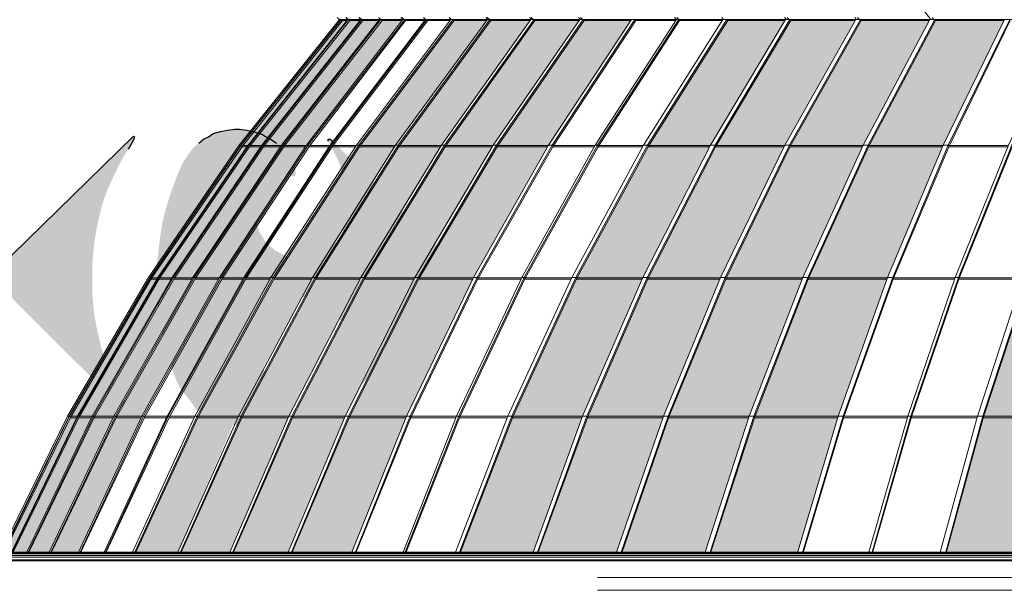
# Model space of a CAD drawing. Header units: millimetres. Extents: x 614675 to 1010864, y -150593 to -87691.
# Tile 64 of 194: x 799028 to 810256, y -114509 to -108002. Entities that reach past the tile are written whole.
import ezdxf

# ---------------------------------------------------------------- set-up
doc = ezdxf.new("R2010")
doc.units = ezdxf.units.MM
doc.header["$LTSCALE"] = 0.05
doc.layers.get('0').update_dxf_attribs({"lineweight": 0})
doc.layers.add('CARREFOUR LOGO', color=160, linetype='Continuous')
doc.layers.add('GLASS 2', color=8, linetype='Continuous', lineweight=0)

# ---------------------------------------------------------------- blocks, each defined once
blk = doc.blocks.new('A$C48F46CC2')
at = {"layer": 'GLASS 2'}
h = blk.add_hatch(color=256, dxfattribs=at)
h.dxf.hatch_style = 1
h.set_gradient(color1=(209, 255, 255), rotation=90, one_color=1, tint=1)
h.paths.add_polyline_path([(-19203, -15855), (-18468, -14323), (-18460, -14306), (-17559, -12743), (-17550, -12727), (-16540, -11234), (-16529, -11219), (-15405, -9793), (-15524, -9793), (-16657, -11219), (-16669, -11234), (-17687, -12727), (-17697, -12743), (-18603, -14306), (-18612, -14323), (-19362, -15855)])
h.paths.add_polyline_path([(6766, -13521), (6721, -12743), (6720, -12727), (6619, -11234), (6618, -11219), (6505, -9793), (5470, -9793), (5505, -11219), (5505, -11234), (5536, -12727), (5537, -12743), (5550, -13521)])
h.paths.add_polyline_path([(-16498, -11219), (-16509, -11234), (-17520, -12727), (-17529, -12743), (-18430, -14306), (-18438, -14323), (-19182, -15855), (-18949, -15855), (-18221, -14323), (-18213, -14306), (-17322, -12743), (-17313, -12727), (-16314, -11234), (-16304, -11219), (-15191, -9793), (-15373, -9793)])
h.paths.add_polyline_path([(-16744, -11219), (-16756, -11234), (-17778, -12727), (-17788, -12743), (-18700, -14306), (-18708, -14323), (-19461, -15855), (-19379, -15855), (-18643, -14323), (-18635, -14306), (-17735, -12743), (-17726, -12727), (-16695, -11234), (-16685, -11219), (-15552, -9793), (-15606, -9793)])
h.paths.add_polyline_path([(-13834, -11219), (-13844, -11234), (-14727, -12727), (-14736, -12743), (-15522, -14306), (-15530, -14323), (-16180, -15855), (-15499, -15855), (-14882, -14323), (-14876, -14306), (-14122, -12743), (-14114, -12727), (-13269, -11234), (-13260, -11219), (-12319, -9793), (-12851, -9793)])
h.paths.add_polyline_path([(-14428, -11219), (-14438, -11234), (-15348, -12727), (-15357, -12743), (-16169, -14306), (-16177, -14323), (-16848, -15855), (-16226, -15855), (-15583, -14323), (-15576, -14306), (-14789, -12743), (-14781, -12727), (-13898, -11234), (-13889, -11219), (-12906, -9793), (-13412, -9793)])
h.paths.add_polyline_path([(-14956, -11219), (-14966, -11234), (-15903, -12727), (-15912, -12743), (-16747, -14306), (-16755, -14323), (-17445, -15855), (-16891, -15855), (-16227, -14323), (-16220, -14306), (-15408, -12743), (-15399, -12727), (-14488, -11234), (-14478, -11219), (-13464, -9793), (-13913, -9793)])
h.paths.add_polyline_path([(-15406, -11219), (-15416, -11234), (-16379, -12727), (-16389, -12743), (-17246, -14306), (-17255, -14323), (-17964, -15855), (-17483, -15855), (-16820, -14323), (-16812, -14306), (-15959, -12743), (-15951, -12727), (-15014, -11234), (-15004, -11219), (-13962, -9793), (-14334, -9793)])
h.paths.add_polyline_path([(2469, -11219), (2468, -11234), (2366, -12727), (2365, -12743), (2275, -14306), (2274, -14323), (2240, -15020), (3512, -15020), (3522, -14323), (3550, -12743), (3550, -12727), (3582, -11234), (3582, -11219), (3617, -9793), (2582, -9793)])
h.paths.add_polyline_path([(1247, -11219), (1245, -11234), (1085, -12727), (1083, -12743), (941, -14306), (940, -14323), (887, -15020), (2164, -15020), (2198, -14323), (2198, -14306), (2289, -12743), (2290, -12727), (2391, -11234), (2392, -11219), (2505, -9793), (1425, -9793)])
h.paths.add_polyline_path([(-185, -12727), (-187, -12743), (-381, -14306), (-383, -14323), (-456, -15020), (810, -15020), (863, -14323), (864, -14306), (1006, -12743), (1008, -12727), (1168, -11234), (1170, -11219), (1348, -9793), (279, -9793), (36, -11219), (34, -11234)])
h.paths.add_polyline_path([(-1669, -14306), (-1671, -14323), (-1767, -15020), (-532, -15020), (-460, -14323), (-458, -14306), (-264, -12743), (-262, -12727), (-44, -11234), (-42, -11219), (201, -9793), (-802, -9793), (-1121, -11219), (-1124, -11234), (-1411, -12727), (-1413, -12743)])
h.paths.add_polyline_path([(-3526, -9793), (-3983, -11219), (-3988, -11234), (-4399, -12727), (-4403, -12743), (-4769, -14306), (-4773, -14323), (-5075, -15855), (-3870, -15855), (-3619, -14323), (-3616, -14306), (-3308, -12743), (-3305, -12727), (-2959, -11234), (-2955, -11219), (-2571, -9793)])
h.paths.add_polyline_path([(-4580, -9793), (-5098, -11219), (-5103, -11234), (-5567, -12727), (-5572, -12743), (-5985, -14306), (-5990, -14323), (-6331, -15855), (-5148, -15855), (-4849, -14323), (-4845, -14306), (-4479, -12743), (-4475, -12727), (-4064, -11234), (-4060, -11219), (-3603, -9793)])
h.paths.add_polyline_path([(-5605, -9793), (-6179, -11219), (-6185, -11234), (-6701, -12727), (-6706, -12743), (-7166, -14306), (-7171, -14323), (-7551, -15855), (-6403, -15855), (-6064, -14323), (-6061, -14306), (-5647, -12743), (-5643, -12727), (-5178, -11234), (-5173, -11219), (-4657, -9793)])
h.paths.add_polyline_path([(-6551, -9793), (-7192, -11219), (-7198, -11234), (-7774, -12727), (-7780, -12743), (-8293, -14306), (-8298, -14323), (-8722, -15855), (-7621, -15855), (-7245, -14323), (-7241, -14306), (-6781, -12743), (-6776, -12727), (-6260, -11234), (-6254, -11219), (-5680, -9793)])
h.paths.add_polyline_path([(-8843, -9793), (-9601, -11219), (-9608, -11234), (-10289, -12727), (-10296, -12743), (-10902, -14306), (-10907, -14323), (-11409, -15855), (-10416, -15855), (-9960, -14323), (-9955, -14306), (-9397, -12743), (-9392, -12727), (-8765, -11234), (-8759, -11219), (-8062, -9793)])
h.paths.add_polyline_path([(-9693, -9793), (-10498, -11219), (-10506, -11234), (-11230, -12727), (-11237, -12743), (-11881, -14306), (-11887, -14323), (-12420, -15855), (-11471, -15855), (-10975, -14323), (-10970, -14306), (-10364, -12743), (-10358, -12727), (-9677, -11234), (-9670, -11219), (-8913, -9793)])
h.paths.add_polyline_path([(-10495, -9793), (-11345, -11219), (-11353, -11234), (-12118, -12727), (-12125, -12743), (-12806, -14306), (-12812, -14323), (-13375, -15855), (-12480, -15855), (-11953, -14323), (-11947, -14306), (-11303, -12743), (-11296, -12727), (-10573, -11234), (-10565, -11219), (-9760, -9793)])
h.paths.add_polyline_path([(-11213, -9793), (-12114, -11219), (-12123, -11234), (-12932, -12727), (-12940, -12743), (-13661, -14306), (-13668, -14323), (-14263, -15855), (-13432, -15855), (-12876, -14323), (-12869, -14306), (-12189, -12743), (-12182, -12727), (-11418, -11234), (-11410, -11219), (-10560, -9793)])
h.paths.add_polyline_path([(8074, -13521), (8003, -12743), (8002, -12727), (7842, -11234), (7840, -11219), (7662, -9793), (6582, -9793), (6695, -11219), (6696, -11234), (6797, -12727), (6798, -12743), (6843, -13521)])
h.paths.add_polyline_path([(25831, -11219), (24693, -9793), (24639, -9793), (25771, -11219), (25782, -11234), (26812, -12727), (26821, -12743), (27722, -14306), (27730, -14323), (28466, -15855), (28548, -15855), (27795, -14323), (27786, -14306), (26875, -12743), (26865, -12727), (25842, -11234)])
h.paths.add_polyline_path([(7917, -11219), (7919, -11234), (8079, -12727), (8080, -12743), (8151, -13521), (9370, -13521), (9273, -12743), (9271, -12727), (9053, -11234), (9051, -11219), (8808, -9793), (7739, -9793)])
h.paths.add_polyline_path([(9130, -11234), (9349, -12727), (9351, -12743), (9447, -13521), (10627, -13521), (10500, -12743), (10497, -12727), (10211, -11234), (10208, -11219), (9889, -9793), (8885, -9793), (9128, -11219)])
h.paths.add_polyline_path([(-18187, -14323), (-18923, -15855), (-18618, -15855), (-17903, -14323), (-17895, -14306), (-17020, -12743), (-17011, -12727), (-16029, -11234), (-16019, -11219), (-14926, -9793), (-15155, -9793), (-16268, -11219), (-16279, -11234), (-17279, -12727), (-17288, -12743), (-18179, -14306)])
h.paths.add_polyline_path([(17484, -14682), (17484, -15855), (17809, -15855)])
h.paths.add_polyline_path([(12046, -11234), (12391, -12727), (12395, -12743), (12548, -13521), (13672, -13521), (13490, -12743), (13486, -12727), (13075, -11234), (13070, -11219), (12613, -9793), (11657, -9793), (12042, -11219)])
h.paths.add_polyline_path([(13667, -9793), (12689, -9793), (13147, -11219), (13151, -11234), (13562, -12727), (13566, -12743), (13748, -13521), (14864, -13521), (14658, -12743), (14654, -12727), (14189, -11234), (14184, -11219)])
h.paths.add_polyline_path([(14260, -11219), (14265, -11234), (14729, -12727), (14734, -12743), (14939, -13521), (16022, -13521), (15793, -12743), (15788, -12727), (15272, -11234), (15266, -11219), (14691, -9793), (13743, -9793)])
h.paths.add_polyline_path([(15341, -11219), (15346, -11234), (15862, -12727), (15867, -12743), (16096, -13521), (17122, -13521), (16867, -12743), (16861, -12727), (16285, -11234), (16279, -11219), (15638, -9793), (14766, -9793)])
h.paths.add_polyline_path([(17845, -11219), (17852, -11234), (18478, -12727), (18484, -12743), (19042, -14306), (19047, -14323), (19503, -15855), (20495, -15855), (19994, -14323), (19988, -14306), (19382, -12743), (19376, -12727), (18695, -11234), (18688, -11219), (17930, -9793), (17148, -9793)])
h.paths.add_polyline_path([(18757, -11219), (18764, -11234), (19444, -12727), (19451, -12743), (20057, -14306), (20062, -14323), (20558, -15855), (21507, -15855), (20974, -14323), (20968, -14306), (20323, -12743), (20316, -12727), (19593, -11234), (19585, -11219), (18779, -9793), (18000, -9793)])
h.paths.add_polyline_path([(19652, -11219), (19659, -11234), (20383, -12727), (20389, -12743), (21034, -14306), (21040, -14323), (21566, -15855), (22462, -15855), (21899, -14323), (21892, -14306), (21212, -12743), (21204, -12727), (20440, -11234), (20432, -11219), (19581, -9793), (18847, -9793)])
h.paths.add_polyline_path([(20497, -11219), (20504, -11234), (21268, -12727), (21275, -12743), (21956, -14306), (21962, -14323), (22518, -15855), (23350, -15855), (22754, -14323), (22747, -14306), (22027, -12743), (22019, -12727), (21210, -11234), (21201, -11219), (20300, -9793), (19646, -9793)])
h.paths.add_polyline_path([(22347, -11219), (22355, -11234), (23201, -12727), (23209, -12743), (23962, -14306), (23969, -14323), (24585, -15855), (25267, -15855), (24616, -14323), (24609, -14306), (23822, -12743), (23814, -12727), (22930, -11234), (22921, -11219), (21937, -9793), (21406, -9793)])
h.paths.add_polyline_path([(22976, -11219), (22985, -11234), (23868, -12727), (23876, -12743), (24663, -14306), (24670, -14323), (25313, -15855), (25935, -15855), (25263, -14323), (25256, -14306), (24444, -12743), (24435, -12727), (23525, -11234), (23515, -11219), (22498, -9793), (21993, -9793)])
h.paths.add_polyline_path([(23565, -11219), (23574, -11234), (24486, -12727), (24494, -12743), (25306, -14306), (25314, -14323), (25977, -15855), (26531, -15855), (25841, -14323), (25833, -14306), (24999, -12743), (24990, -12727), (24052, -11234), (24042, -11219), (22999, -9793), (22551, -9793)])
h.paths.add_polyline_path([(24091, -11219), (24100, -11234), (25037, -12727), (25046, -12743), (25899, -14306), (25906, -14323), (26570, -15855), (27051, -15855), (26341, -14323), (26333, -14306), (25475, -12743), (25466, -12727), (24503, -11234), (24492, -11219), (23420, -9793), (23048, -9793)])
h.paths.add_polyline_path([(25105, -11219), (25115, -11234), (26098, -12727), (26107, -12743), (26982, -14306), (26990, -14323), (27705, -15855), (28010, -15855), (27274, -14323), (27265, -14306), (26375, -12743), (26365, -12727), (25365, -11234), (25355, -11219), (24242, -9793), (24012, -9793)])
h.paths.add_polyline_path([(25390, -11219), (25400, -11234), (26400, -12727), (26409, -12743), (27300, -14306), (27307, -14323), (28035, -15855), (28269, -15855), (27525, -14323), (27516, -14306), (26616, -12743), (26606, -12727), (25595, -11234), (25585, -11219), (24460, -9793), (24278, -9793)])
h.paths.add_polyline_path([(25616, -11219), (25626, -11234), (26637, -12727), (26646, -12743), (27546, -14306), (27554, -14323), (28290, -15855), (28449, -15855), (27699, -14323), (27690, -14306), (26783, -12743), (26773, -12727), (25755, -11234), (25744, -11219), (24611, -9793), (24492, -9793)])
at = {"layer": 'GLASS 2', "elevation": -4196}
for points in [[(-15639, -9782), (-15667, -9759)], [(-15542, -9782), (-15569, -9759)], [(-15565, -9759), (-15538, -9782)], [(-15421, -9759), (-15394, -9782)], [(-15414, -9759), (-15387, -9782)], [(-15197, -9759), (-15170, -9782)], [(-14940, -9759), (-14914, -9782)], [(-14928, -9759), (-14901, -9782)], [(-14684, -9759), (-14658, -9782)], [(-14391, -9759), (-14366, -9782)], [(-13973, -9759), (-13948, -9782)], [(-13955, -9759), (-13930, -9782)], [(-13474, -9759), (-13449, -9782)], [(-13454, -9759), (-13429, -9782)], [(-12915, -9759), (-12891, -9782)], [(-12893, -9759), (-12869, -9782)], [(-11820, -9759), (-11798, -9782)], [(-11794, -9759), (-11772, -9782)], [(-11281, -9759), (-11260, -9782)], [(-10564, -9759), (-10543, -9782)], [(-10534, -9759), (-10514, -9782)], [(-9763, -9759), (-9743, -9782)], [(-9732, -9759), (-9712, -9782)], [(-8989, -9662), (-8896, -9782)], [(-8881, -9759), (-8863, -9782)], [(-15639, -9782), (-16783, -11214), (-17818, -12724), (-18740, -14305), (-19502, -15856)], [(-15621, -9782), (-16765, -11214), (-17799, -12724), (-18721, -14305), (-19474, -15856)], [(-19471, -15856), (-18717, -14305), (-17796, -12724), (-16761, -11214), (-15618, -9782)], [(-15544, -9782), (-16682, -11214), (-17712, -12724), (-18629, -14305), (-19379, -15856)], [(-15397, -9782), (-16526, -11214), (-17548, -12724), (-18459, -14305), (-19204, -15856)], [(-19192, -15856), (-18447, -14305), (-17537, -12724), (-16515, -11214), (-15385, -9782)], [(-15373, -9793), (-16502, -11224), (-17523, -12732), (-18433, -14313), (-19186, -15862)], [(-15183, -9782), (-16300, -11214), (-17312, -12724), (-18212, -14305), (-18949, -15856)], [(-18933, -15856), (-18196, -14305), (-17296, -12724), (-16284, -11214), (-15167, -9782)], [(-15155, -9793), (-16272, -11224), (-17282, -12732), (-18182, -14313), (-18927, -15862)], [(-14918, -9782), (-16016, -11214), (-17009, -12724), (-17894, -14305), (-18618, -15856)], [(-14897, -9782), (-15996, -11214), (-16989, -12724), (-17874, -14305), (-18598, -15856)], [(-14886, -9793), (-15983, -11224), (-16976, -12732), (-17861, -14313), (-18592, -15862)], [(-14658, -9782), (-15746, -11214), (-16730, -12724), (-17607, -14305), (-18324, -15856)], [(-14645, -9782), (-15732, -11214), (-16717, -12724), (-17593, -14305), (-18310, -15856)], [(-14633, -9793), (-15720, -11224), (-16704, -12732), (-17580, -14313), (-18304, -15862)], [(-14371, -9782), (-15448, -11214), (-16422, -12724), (-17290, -14305), (-17999, -15856)], [(-14345, -9782), (-15421, -11214), (-16396, -12724), (-17263, -14305), (-17973, -15856)], [(-14334, -9793), (-15409, -11224), (-16383, -12732), (-17250, -14313), (-17967, -15862)], [(-15618, -9782), (-15606, -9793), (-16748, -11224), (-17782, -12732)], [(-15536, -9782), (-16674, -11214), (-17704, -12724)], [(-13954, -9782), (-15001, -11214), (-15949, -12724), (-16793, -14305), (-17484, -15856)], [(-17453, -15856), (-16763, -14305), (-15919, -12724), (-14971, -11214), (-13924, -9782)], [(-13913, -9793), (-14959, -11224), (-15906, -12732), (-16750, -14313), (-17448, -15862)], [(-13457, -9782), (-14476, -11214), (-15398, -12724), (-16219, -14305), (-16891, -15856)], [(-13422, -9782), (-14442, -11214), (-15364, -12724), (-16185, -14305), (-16857, -15856)], [(-13412, -9793), (-14432, -11224), (-15352, -12732), (-16172, -14313), (-16851, -15862)], [(-15536, -9782), (-15524, -9793), (-16661, -11224)], [(-12899, -9782), (-13886, -11214), (-14780, -12724), (-15576, -14305), (-16226, -15856)], [(-12861, -9782), (-13848, -11214), (-14742, -12724), (-15538, -14305), (-16189, -15856)], [(-16183, -15862), (-15525, -14313), (-14730, -12732), (-13837, -11224), (-12851, -9793)], [(4543, -9782), (-15639, -9782)], [(-15639, -9782), (-15629, -9791)], [(-15618, -9782), (-15621, -9782)], [(-15552, -9793), (-15606, -9793)], [(-15536, -9782), (-15544, -9782)], [(-15405, -9793), (-15524, -9793)], [(-12312, -9782), (-13258, -11214), (-14113, -12724), (-14875, -14305), (-15499, -15856)], [(-12271, -9782), (-13216, -11214), (-14072, -12724), (-14834, -14305), (-15457, -15856)], [(-12261, -9793), (-13205, -11224), (-14060, -12732), (-14822, -14313), (-15452, -15862)], [(-15385, -9782), (-15397, -9782)], [(-15385, -9782), (-15373, -9793)], [(-15191, -9793), (-15373, -9793)], [(-15167, -9782), (-15183, -9782)], [(-15167, -9782), (-15155, -9793)], [(-14926, -9793), (-15155, -9793)], [(-14897, -9782), (-14918, -9782)], [(-11798, -9782), (-12723, -11214), (-13560, -12724), (-14306, -14305), (-14916, -15856)], [(-14897, -9782), (-14886, -9793)], [(-11772, -9782), (-12697, -11214), (-13534, -12724), (-14280, -14305), (-14890, -15856)], [(-14666, -9793), (-14886, -9793)], [(-11762, -9793), (-12687, -11224), (-13523, -12732), (-14269, -14313), (-14885, -15862)], [(-14645, -9782), (-14658, -9782)], [(-14645, -9782), (-14633, -9793)], [(-14379, -9793), (-14633, -9793)], [(-14345, -9782), (-14371, -9782)], [(-14345, -9782), (-14334, -9793)], [(-13962, -9793), (-14334, -9793)], [(-11270, -9782), (-12174, -11214), (-12992, -12724), (-13721, -14305), (-14318, -15856)], [(-11223, -9782), (-12127, -11214), (-12946, -12724), (-13675, -14305), (-14271, -15856)], [(-13924, -9782), (-13954, -9782)], [(-13924, -9782), (-13913, -9793)], [(-13464, -9793), (-13913, -9793)], [(-13422, -9782), (-13457, -9782)], [(-10554, -9782), (-11408, -11214), (-12180, -12724), (-12869, -14305), (-13432, -15856)], [(-13422, -9782), (-13412, -9793)], [(-12906, -9793), (-13412, -9793)], [(-13382, -15856), (-12819, -14305), (-12131, -12724), (-11358, -11214), (-10504, -9782)], [(-10495, -9793), (-11348, -11224), (-12121, -12732), (-12808, -14313), (-13377, -15862)], [(-12861, -9782), (-12899, -9782)], [(-12861, -9782), (-12851, -9793)], [(-12319, -9793), (-12851, -9793)], [(-9754, -9782), (-10563, -11214), (-11295, -12724), (-11947, -14305), (-12480, -15856)], [(-9701, -9782), (-10510, -11214), (-11242, -12724), (-11894, -14305), (-12427, -15856)], [(-9693, -9793), (-10501, -11224), (-11232, -12732), (-11884, -14313), (-12422, -15862)], [(-12271, -9782), (-12312, -9782)], [(-12261, -9793), (-12271, -9782)], [(-11804, -9793), (-12261, -9793)], [(-11213, -9793), (-12117, -11224)], [(-11772, -9782), (-11798, -9782)], [(-11772, -9782), (-11762, -9793)], [(-11276, -9793), (-11762, -9793)], [(-8908, -9782), (-9668, -11214), (-10356, -12724), (-10970, -14305), (-11471, -15856)], [(-8852, -9782), (-9612, -11214), (-10300, -12724), (-10914, -14305), (-11415, -15856)], [(-11411, -15862), (-10904, -14313), (-10291, -12732), (-9604, -11224), (-8843, -9793)], [(-11223, -9782), (-11270, -9782)], [(-11223, -9782), (-11213, -9793)], [(-10560, -9793), (-11213, -9793)], [(-10504, -9782), (-10554, -9782)], [(-10495, -9793), (-10504, -9782)], [(-9760, -9793), (-10495, -9793)], [(-8057, -9782), (-8757, -11214), (-9391, -12724), (-9955, -14305), (-10422, -15873)], [(-7998, -9782), (-8698, -11214), (-9332, -12724), (-9896, -14305), (-10363, -15873)], [(-7991, -9793), (-8690, -11224), (-9324, -12732), (-9888, -14313), (-10354, -15862)], [(-9701, -9782), (-9754, -9782)], [(-9693, -9793), (-9701, -9782)], [(-8913, -9793), (-9693, -9793)], [(-7338, -9782), (-8010, -11214), (-8618, -12724), (-9160, -14305), (-9603, -15856)], [(-7302, -9782), (-7974, -11214), (-8582, -12724), (-9124, -14305), (-9567, -15856)], [(-7295, -9793), (-7967, -11224), (-8575, -12732), (-9116, -14313), (-9564, -15862)], [(-8852, -9782), (-8908, -9782)], [(-8843, -9793), (-8852, -9782)], [(-8062, -9793), (-8843, -9793)], [(-6620, -9782), (-7264, -11214), (-7847, -12724), (-8365, -14305), (-8790, -15856)], [(-6558, -9782), (-7202, -11214), (-7784, -12724), (-8303, -14305), (-8727, -15856)], [(-16674, -11214), (-16661, -11224), (-17691, -12732)], [(-16783, -11214), (-16770, -11224)], [(-16761, -11214), (-16765, -11214)], [(-16761, -11214), (-16748, -11224)], [(-16685, -11219), (-16744, -11219)], [(-16674, -11214), (-16682, -11214)], [(-16529, -11219), (-16657, -11219)], [(-16515, -11214), (-16526, -11214)], [(-16515, -11214), (-16502, -11224)], [(-16304, -11219), (-16498, -11219)], [(-16284, -11214), (-16300, -11214)], [(-16284, -11214), (-16272, -11224)], [(-16019, -11219), (-16268, -11219)], [(-15996, -11214), (-16016, -11214)], [(-15996, -11214), (-15983, -11224)], [(-15749, -11219), (-15979, -11219)], [(-15732, -11214), (-15746, -11214)], [(-15732, -11214), (-15720, -11224)], [(-15451, -11219), (-15716, -11219)], [(-15421, -11214), (-15448, -11214)], [(-15421, -11214), (-15409, -11224)], [(-15004, -11219), (-15406, -11219)], [(-14971, -11214), (-15001, -11214)], [(-14971, -11214), (-14959, -11224)], [(-14478, -11219), (-14956, -11219)], [(-14442, -11214), (-14476, -11214)], [(-14442, -11214), (-14432, -11224)], [(-13889, -11219), (-14428, -11219)], [(-13848, -11214), (-13886, -11214)], [(-13848, -11214), (-13837, -11224)], [(-13260, -11219), (-13834, -11219)], [(-13216, -11214), (-13258, -11214)], [(-13205, -11224), (-13216, -11214)], [(-12725, -11219), (-13202, -11219)], [(-12117, -11224), (-12935, -12732)], [(-12697, -11214), (-12723, -11214)], [(-12697, -11214), (-12687, -11224)], [(-12177, -11219), (-12683, -11219)], [(-12127, -11214), (-12174, -11214)], [(-12127, -11214), (-12117, -11224)], [(-11410, -11219), (-12114, -11219)], [(-11358, -11214), (-11408, -11214)], [(-11348, -11224), (-11358, -11214)], [(-10565, -11219), (-11345, -11219)], [(-10510, -11214), (-10563, -11214)], [(-10501, -11224), (-10510, -11214)], [(-9670, -11219), (-10498, -11219)], [(-9612, -11214), (-9668, -11214)], [(-9604, -11224), (-9612, -11214)], [(-8759, -11219), (-9601, -11219)], [(-8698, -11214), (-8757, -11214)], [(-8698, -11214), (-8690, -11224)], [(-8012, -11219), (-8688, -11219)], [(-16756, -11234), (-16695, -11234)], [(-16669, -11234), (-16540, -11234)], [(-16509, -11234), (-16314, -11234)], [(-16279, -11234), (-16029, -11234)], [(-15990, -11234), (-15759, -11234)], [(-15727, -11234), (-15461, -11234)], [(-15416, -11234), (-15014, -11234)], [(-14966, -11234), (-14488, -11234)], [(-14438, -11234), (-13898, -11234)], [(-13844, -11234), (-13269, -11234)], [(-13211, -11234), (-12734, -11234)], [(-12692, -11234), (-12185, -11234)], [(-12123, -11234), (-11418, -11234)], [(-11353, -11234), (-10573, -11234)], [(-10506, -11234), (-9677, -11234)], [(-9608, -11234), (-8765, -11234)], [(-8695, -11234), (-8018, -11234)], [(-19372, -15856), (-18621, -14305), (-17704, -12724)], [(-17804, -12732), (-18726, -14313)], [(-17796, -12724), (-17782, -12732), (-18703, -14313)], [(-17704, -12724), (-17691, -12732), (-18607, -14313)], [(-17818, -12724), (-17804, -12732)], [(-17810, -12743), (-17810, -12743)], [(-17802, -12729), (-17804, -12732)], [(-17796, -12724), (-17799, -12724)], [(-17788, -12743), (-17723, -12743)], [(-17713, -12727), (-17778, -12727)], [(-17704, -12724), (-17712, -12724)], [(-17697, -12743), (-17559, -12743)], [(-17550, -12727), (-17687, -12727)], [(-17537, -12724), (-17548, -12724)], [(-17537, -12724), (-17523, -12732)], [(-17529, -12743), (-17322, -12743)], [(-17313, -12727), (-17520, -12727)], [(-17296, -12724), (-17312, -12724)], [(-17296, -12724), (-17282, -12732)], [(-17288, -12743), (-17020, -12743)], [(-17011, -12727), (-17279, -12727)], [(-16989, -12724), (-17009, -12724)], [(-16989, -12724), (-16976, -12732)], [(-16982, -12743), (-16741, -12743)], [(-16732, -12727), (-16973, -12727)], [(-16717, -12724), (-16730, -12724)], [(-16717, -12724), (-16704, -12732)], [(-16710, -12743), (-16432, -12743)], [(-16423, -12727), (-16700, -12727)], [(-16396, -12724), (-16422, -12724)], [(-16396, -12724), (-16383, -12732)], [(-16389, -12743), (-15959, -12743)], [(-15951, -12727), (-16379, -12727)], [(-15919, -12724), (-15949, -12724)], [(-15919, -12724), (-15906, -12732)], [(-15912, -12743), (-15408, -12743)], [(-15399, -12727), (-15903, -12727)], [(-15364, -12724), (-15398, -12724)], [(-15364, -12724), (-15352, -12732)], [(-15357, -12743), (-14789, -12743)], [(-14781, -12727), (-15348, -12727)], [(-14742, -12724), (-14780, -12724)], [(-14742, -12724), (-14730, -12732)], [(-14736, -12743), (-14122, -12743)], [(-14114, -12727), (-14727, -12727)], [(-14072, -12724), (-14113, -12724)], [(-14060, -12732), (-14072, -12724)], [(-14065, -12743), (-13569, -12743)], [(-13562, -12727), (-14057, -12727)], [(-12946, -12724), (-12935, -12732), (-13664, -14313)], [(-13534, -12724), (-13560, -12724)], [(-13534, -12724), (-13523, -12732)], [(-13528, -12743), (-13001, -12743)], [(-12994, -12727), (-13520, -12727)], [(-12946, -12724), (-12992, -12724)], [(-12940, -12743), (-12189, -12743)], [(-12182, -12727), (-12932, -12727)], [(-12131, -12724), (-12180, -12724)], [(-12121, -12732), (-12131, -12724)], [(-12125, -12743), (-11303, -12743)], [(-11296, -12727), (-12118, -12727)], [(-11242, -12724), (-11295, -12724)], [(-11232, -12732), (-11242, -12724)], [(-11237, -12743), (-10364, -12743)], [(-10358, -12727), (-11230, -12727)], [(-10300, -12724), (-10356, -12724)], [(-10291, -12732), (-10300, -12724)], [(-10296, -12743), (-9397, -12743)], [(-9392, -12727), (-10289, -12727)], [(-9332, -12724), (-9391, -12724)], [(-9332, -12724), (-9324, -12732)], [(-9328, -12743), (-8625, -12743)], [(-8619, -12727), (-9322, -12727)], [(-8582, -12724), (-8618, -12724)], [(-8575, -12732), (-8582, -12724)], [(-8578, -12743), (-7853, -12743)], [(-7848, -12727), (-8572, -12727)], [(-7776, -12732), (-8295, -14313)], [(-19487, -15862), (-18726, -14313)], [(-18703, -14313), (-19465, -15862)], [(-18621, -14305), (-18607, -14313), (-19365, -15862)], [(-18740, -14305), (-18726, -14313)], [(-18717, -14305), (-18721, -14305)], [(-18717, -14305), (-18703, -14313)], [(-18708, -14323), (-18638, -14323)], [(-18629, -14306), (-18700, -14306)], [(-18621, -14305), (-18629, -14305)], [(-18612, -14323), (-18468, -14323)], [(-18460, -14306), (-18603, -14306)], [(-18447, -14305), (-18459, -14305)], [(-18447, -14305), (-18433, -14313)], [(-18438, -14323), (-18221, -14323)], [(-18213, -14306), (-18430, -14306)], [(-18196, -14305), (-18212, -14305)], [(-18196, -14305), (-18182, -14313)], [(-18187, -14323), (-17903, -14323)], [(-17895, -14306), (-18179, -14306)], [(-17874, -14305), (-17894, -14305)], [(-17874, -14305), (-17861, -14313)], [(-17866, -14323), (-17615, -14323)], [(-17608, -14306), (-17857, -14306)], [(-17593, -14305), (-17607, -14305)], [(-17593, -14305), (-17580, -14313)], [(-17585, -14323), (-17298, -14323)], [(-17290, -14306), (-17577, -14306)], [(-17263, -14305), (-17290, -14305)], [(-17263, -14305), (-17250, -14313)], [(-17255, -14323), (-16801, -14323)], [(-16794, -14306), (-17246, -14306)], [(-16763, -14305), (-16793, -14305)], [(-16763, -14305), (-16750, -14313)], [(-16755, -14323), (-16227, -14323)], [(-16220, -14306), (-16747, -14306)], [(-16185, -14305), (-16219, -14305)], [(-16185, -14305), (-16172, -14313)], [(-16177, -14323), (-15583, -14323)], [(-15576, -14306), (-16169, -14306)], [(-15538, -14305), (-15576, -14305)], [(-15538, -14305), (-15525, -14313)], [(-15530, -14323), (-14882, -14323)], [(-14876, -14306), (-15522, -14306)], [(-14834, -14305), (-14875, -14305)], [(-14822, -14313), (-14834, -14305)], [(-14826, -14323), (-14313, -14323)], [(-14307, -14306), (-14819, -14306)], [(-14280, -14305), (-14306, -14305)], [(-14280, -14305), (-14269, -14313)], [(-14273, -14323), (-13728, -14323)], [(-13722, -14306), (-14266, -14306)], [(-13664, -14313), (-14266, -15862)], [(-13675, -14305), (-13721, -14305)], [(-13664, -14313), (-13675, -14305)], [(-13668, -14323), (-12876, -14323)], [(-12869, -14306), (-13661, -14306)], [(-12819, -14305), (-12869, -14305)], [(-12808, -14313), (-12819, -14305)], [(-12812, -14323), (-11953, -14323)], [(-11947, -14306), (-12806, -14306)], [(-11894, -14305), (-11947, -14305)], [(-11894, -14305), (-11884, -14313)], [(-11887, -14323), (-10975, -14323)], [(-10970, -14306), (-11881, -14306)], [(-10914, -14305), (-10970, -14305)], [(-10904, -14313), (-10914, -14305)], [(-10907, -14323), (-9960, -14323)], [(-9955, -14306), (-10902, -14306)], [(-9896, -14305), (-9955, -14305)], [(-9896, -14305), (-9888, -14313)], [(-9891, -14323), (-9165, -14323)], [(-9160, -14306), (-9885, -14306)], [(-9124, -14305), (-9160, -14305)], [(-9116, -14313), (-9124, -14305)], [(-9119, -14323), (-8370, -14323)], [(-8366, -14306), (-9114, -14306)], [(-8295, -14313), (-8724, -15862)], [(-8303, -14305), (-8365, -14305)], [(-8295, -14313), (-8303, -14305)], [(-8298, -14323), (-7245, -14323)], [(-7241, -14306), (-8293, -14306)], [(-3344, -15911), (-19678, -15911)], [(-3344, -15895), (-19497, -15895)], [(-19487, -15862), (-3344, -15862)], [(-3344, -15873), (-19487, -15873)], [(-19483, -15864), (-3344, -15864)], [(-19203, -15855), (-19362, -15855)], [(-19204, -15856), (-19197, -15862)], [(-19192, -15856), (-19204, -15856)], [(-19197, -15862), (-19186, -15862)], [(-19192, -15856), (-19186, -15862)], [(-18949, -15855), (-19182, -15855)], [(-18949, -15856), (-18943, -15862)], [(-18933, -15856), (-18949, -15856)], [(-18927, -15862), (-18943, -15862)], [(-18933, -15856), (-18927, -15862)], [(-18618, -15855), (-18923, -15855)], [(-18618, -15856), (-18612, -15862)], [(-18598, -15856), (-18618, -15856)], [(-18592, -15862), (-18612, -15862)], [(-18598, -15856), (-18592, -15862)], [(-18324, -15855), (-18589, -15855)], [(-18324, -15856), (-18318, -15862)], [(-18310, -15856), (-18324, -15856)], [(-18318, -15862), (-18304, -15862)], [(-18310, -15856), (-18304, -15862)], [(-17999, -15855), (-18301, -15855)], [(-17999, -15856), (-17993, -15862)], [(-17973, -15856), (-17999, -15856)], [(-17967, -15862), (-17993, -15862)], [(-17973, -15856), (-17967, -15862)], [(-17483, -15855), (-17964, -15855)], [(-17484, -15856), (-17478, -15862)], [(-17453, -15856), (-17484, -15856)], [(-17448, -15862), (-17478, -15862)], [(-17453, -15856), (-17448, -15862)], [(-16891, -15855), (-17445, -15855)], [(-16891, -15856), (-16885, -15862)], [(-16857, -15856), (-16891, -15856)], [(-16885, -15862), (-16851, -15862)], [(-16857, -15856), (-16851, -15862)], [(-16226, -15855), (-16848, -15855)], [(-16226, -15856), (-16221, -15862)], [(-16189, -15856), (-16226, -15856)], [(-16183, -15862), (-16221, -15862)], [(-16189, -15856), (-16183, -15862)], [(-15499, -15855), (-16180, -15855)], [(-15494, -15862), (-15499, -15856)], [(-15457, -15856), (-15499, -15856)], [(-15452, -15862), (-15494, -15862)], [(-15452, -15862), (-15457, -15856)], [(-14916, -15855), (-15449, -15855)], [(-14916, -15856), (-14911, -15862)], [(-14890, -15856), (-14916, -15856)], [(-14885, -15862), (-14911, -15862)], [(-14890, -15856), (-14885, -15862)], [(-14317, -15855), (-14882, -15855)], [(-14271, -15856), (-14318, -15856)], [(-14313, -15862), (-14318, -15856)], [(-14266, -15862), (-14313, -15862)], [(-14266, -15862), (-14271, -15856)], [(-13432, -15855), (-14263, -15855)], [(-13382, -15856), (-13432, -15856)], [(-13427, -15862), (-13432, -15856)], [(-13377, -15862), (-13427, -15862)], [(-13377, -15862), (-13382, -15856)], [(-12480, -15855), (-13375, -15855)], [(-12480, -15856), (-12475, -15862)], [(-12427, -15856), (-12480, -15856)], [(-12422, -15862), (-12475, -15862)], [(-12427, -15856), (-12422, -15862)], [(-11471, -15855), (-12420, -15855)], [(-11467, -15862), (-11471, -15856)], [(-11415, -15856), (-11471, -15856)], [(-11411, -15862), (-11467, -15862)], [(-11411, -15862), (-11415, -15856)], [(-10416, -15855), (-11409, -15855)], [(-10413, -15862), (-10417, -15856)], [(-10358, -15856), (-10417, -15856)], [(-10354, -15862), (-10413, -15862)], [(-10354, -15862), (-10358, -15856)], [(-9603, -15855), (-10352, -15855)], [(-9603, -15856), (-9599, -15862)], [(-9567, -15856), (-9603, -15856)], [(-9564, -15862), (-9599, -15862)], [(-9567, -15856), (-9564, -15862)], [(-8790, -15855), (-9562, -15855)], [(-8786, -15862), (-8790, -15856)], [(-8727, -15856), (-8790, -15856)], [(-8786, -15862), (-8724, -15862)], [(-8724, -15862), (-8727, -15856)], [(-7621, -15855), (-8722, -15855)], [(-3344, -15944), (-21862, -15944)], [(-3344, -15954), (-21862, -15954)], [(-6590, -16144), (-12698, -16144)], [(-12698, -16290), (-6590, -16290)]]:
    blk.add_lwpolyline(points, dxfattribs=at)
blk = doc.blocks.new('uptown tbilisi carefour logo')
at = {"layer": 'CARREFOUR LOGO'}
for color, points in [(256, [(722, 3068), (722, 3065), (687, 3023), (641, 2956), (591, 2880), (533, 2744), (457, 2539), (408, 2378), (363, 2204), (330, 1977), (304, 1762), (304, 1508), (315, 1270), (320, 1177), (340, 1062), (366, 932), (377, 859), (404, 775), (425, 681), (450, 614), (496, 482), (534, 383), (572, 314), (622, 251), (691, 163), (750, 80), (827, 29), (859, 3), (911, -22), (974, -59), (999, -74), (1055, -81), (1114, -96), (1161, -100), (1224, -103), (1264, -103), (1323, -88), (1397, -69), (1468, -52), (1535, -21), (1582, 3), (1629, 32), (1673, 61), (1720, 98), (1751, 145), (1784, 190), (1814, 235), (1838, 277), (1854, 330), (1866, 370), (1868, 391), (1868, 419), (1861, 433), (1849, 445), (1833, 451), (1814, 448), (1803, 439), (1789, 434), (1770, 431), (1735, 433), (1682, 435), (1635, 453), (1581, 470), (1558, 487), (1539, 508), (1516, 531), (1483, 574), (1473, 600), (1452, 635), (1437, 680), (1426, 710), (1421, 756), (1418, 794), (1415, 845), (1417, 887), (1427, 950), (1438, 1005), (1447, 1032), (1468, 1073), (1491, 1106), (1509, 1135), (1537, 1174), (1572, 1205), (1607, 1239), (1646, 1271), (1691, 1298), (1741, 1329), (1785, 1338), (1823, 1341), (1872, 1354), (1925, 1359), (1951, 1355), (1998, 1359), (2056, 1350), (2114, 1333), (2170, 1315), (2214, 1292), (2266, 1254), (2322, 1207), (2375, 1140), (2404, 1073), (2418, 1030), (2439, 920), (2456, 830), (2456, 740), (2442, 623), (2422, 531), (2390, 382), (2357, 273), (2304, 161), (2250, 65), (2233, 38), (2215, 21), (2221, -8), (2241, -17), (2253, -17), (2263, -9), (3854, 1580), (2319, 3125), (2290, 3151), (2277, 3161), (2267, 3164), (2256, 3156), (2256, 3146), (2257, 3133), (2269, 3115), (2295, 3064), (2333, 2988), (2366, 2925), (2404, 2829), (2427, 2748), (2447, 2621), (2460, 2532), (2463, 2429), (2466, 2381), (2466, 2325), (2453, 2245), (2437, 2165), (2413, 2077), (2378, 2013), (2317, 1957), (2269, 1909), (2225, 1873), (2174, 1841), (2148, 1826), (2094, 1814), (2053, 1801), (1992, 1798), (1951, 1801), (1913, 1805), (1858, 1807), (1805, 1817), (1764, 1833), (1712, 1858), (1652, 1887), (1632, 1907), (1604, 1932), (1582, 1953), (1551, 1980), (1526, 2008), (1504, 2049), (1470, 2101), (1458, 2141), (1446, 2174), (1436, 2206), (1429, 2256), (1427, 2306), (1431, 2350), (1436, 2403), (1444, 2446), (1448, 2478), (1463, 2513), (1473, 2546), (1496, 2581), (1512, 2610), (1531, 2643), (1554, 2662), (1583, 2687), (1609, 2706), (1638, 2726), (1676, 2739), (1705, 2749), (1734, 2755), (1754, 2755), (1783, 2755), (1806, 2749), (1821, 2749), (1835, 2739), (1845, 2735), (1860, 2735), (1874, 2739), (1883, 2755), (1883, 2788), (1877, 2836), (1858, 2880), (1848, 2919), (1825, 2952), (1800, 2987), (1767, 3029), (1713, 3087), (1665, 3116), (1603, 3155), (1539, 3190), (1506, 3213), (1452, 3232), (1390, 3248), (1328, 3261), (1245, 3275), (1191, 3275), (1105, 3261), (1026, 3246), (945, 3223), (891, 3188), (833, 3159), (780, 3116)]), (1, [(-1602, 1596), (36, 3193), (48, 3185), (36, 3151), (-27, 3042), (-77, 2964), (-126, 2873), (-164, 2795), (-206, 2708), (-249, 2612), (-298, 2489), (-341, 2340), (-378, 2178), (-403, 2042), (-423, 1888), (-433, 1748), (-433, 1657), (-436, 1587), (-436, 1506), (-436, 1445), (-436, 1400), (-430, 1349), (-423, 1247), (-410, 1150), (-402, 1097), (-384, 1005), (-358, 895), (-339, 803), (-313, 716), (-295, 642), (-260, 576), (-228, 482), (-182, 389), (-134, 282), (-89, 207), (-41, 108), (-1, 41), (13, 15), (7, 9), (-1, 1)])]:
    blk.add_hatch(color=color, dxfattribs=at).paths.add_polyline_path(points)
for p, q in [((1026, 3246), (1105, 3261)), ((1105, 3261), (1191, 3275)), ((1191, 3275), (1245, 3275)), ((1245, 3275), (1328, 3261)), ((1328, 3261), (1390, 3248)), ((780, 3116), (833, 3159)), ((833, 3159), (891, 3188)), ((891, 3188), (945, 3223)), ((945, 3223), (1026, 3246)), ((1390, 3248), (1452, 3232)), ((1452, 3232), (1506, 3213)), ((1506, 3213), (1539, 3190)), ((1539, 3190), (1603, 3155)), ((1603, 3155), (1665, 3116)), ((2256, 3156), (2267, 3164)), ((2256, 3146), (2256, 3156)), ((2257, 3133), (2256, 3146)), ((2267, 3164), (2277, 3161)), ((2277, 3161), (2290, 3151)), ((2290, 3151), (2319, 3125))]:
    blk.add_line(p, q, dxfattribs=at)
at = {"layer": 'CARREFOUR LOGO', "color": 1}
for p, q in [((-1602, 1596), (36, 3193)), ((36, 3151), (-27, 3042)), ((36, 3193), (48, 3185)), ((48, 3185), (36, 3151))]:
    blk.add_line(p, q, dxfattribs=at)

msp = doc.modelspace()

# ---------------------------------------------------------------- block references
at = {"color": 5}
msp.add_blockref('A$C48F46CC2', (818315, -98219, 29630), dxfattribs=at)
at = {"color": 148, "true_color": 0x0b4151}
msp.add_blockref('uptown tbilisi carefour logo', (800291, -112524, 25434), dxfattribs=at)

doc.saveas('drawing.dxf')
